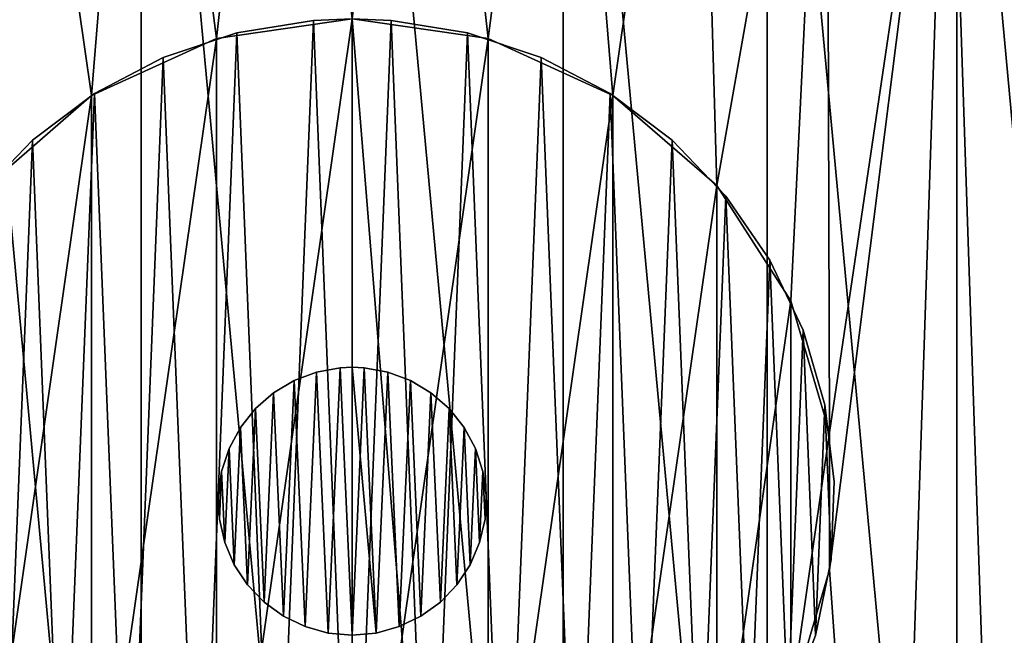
# Model space of a CAD drawing. Header units: millimetres. Extents: x 0 to 842, y 1 to 617.
# Tile 240 of 256: x 361 to 413, y 277 to 309. Entities that reach past the tile are written whole.
import ezdxf

# ---------------------------------------------------------------- set-up
doc = ezdxf.new("R2010")
doc.units = ezdxf.units.MM
doc.header["$LTSCALE"] = 25.4
doc.layers.get('0').update_dxf_attribs({"true_color": 0xff5454})

# ---------------------------------------------------------------- blocks, each defined once
blk = doc.blocks.new('MILL-9136.STL#1')
at = {"color": 250, "true_color": 0x262626}
mesh = blk.add_polyface(dxfattribs=at)
corners = [(344.201, -16.42, 177.2), (342.166, 5.536, 177.2), (342.166, -5.536, 177.2), (344.201, 16.42, 177.2), (348.2, -26.744, 177.2), (348.2, 26.744, 177.2), (354.029, -36.158, 177.2), (354.029, 36.158, 177.2), (361.488, -44.341, 177.2), (361.488, 44.341, 177.2), (370.324, -51.013, 177.2), (370.324, 51.013, 177.2), (380.236, -55.948, 177.2), (380.236, 55.948, 177.2), (390.885, -58.978, 177.2), (390.885, 58.978, 177.2), (401.91, -60, 177.2), (401.91, 60, 177.2), (412.935, -58.978, 177.2), (412.935, 58.978, 177.2), (423.585, -55.948, 177.2), (423.585, 55.948, 177.2), (433.496, -51.013, 177.2), (433.496, 51.013, 177.2), (442.332, -44.341, 177.2), (442.332, 44.341, 177.2), (449.791, -36.158, 177.2), (449.791, 36.158, 177.2), (455.62, -26.744, 177.2), (455.62, 26.744, 177.2), (459.62, -16.42, 177.2), (459.62, 16.42, 177.2), (461.654, -5.536, 177.2), (461.654, 5.536, 177.2)]
mesh.append_faces([[corners[k] for k in face] for face in [(0, 1, 2), (31, 32, 33)]], dxfattribs={"vtx0": -1, "color": 250})
mesh.append_faces([[corners[k] for k in face] for face in [(1, 0, 3), (3, 4, 5), (5, 6, 7), (7, 8, 9), (9, 10, 11), (11, 12, 13), (13, 14, 15), (15, 16, 17), (17, 18, 19), (19, 20, 21), (21, 22, 23), (23, 24, 25), (25, 26, 27), (27, 28, 29), (29, 30, 31)]], dxfattribs={"vtx0": -1, "vtx1": -1, "color": 250})
mesh.append_faces([[corners[k] for k in face] for face in [(3, 0, 4), (5, 4, 6), (7, 6, 8), (9, 8, 10), (11, 10, 12), (13, 12, 14), (15, 14, 16), (17, 16, 18), (19, 18, 20), (21, 20, 22), (23, 22, 24), (25, 24, 26), (27, 26, 28), (29, 28, 30), (31, 30, 32)]], dxfattribs={"vtx0": -1, "vtx2": -1, "color": 250})
mesh = blk.add_polyface(dxfattribs=at)
corners = [(347.676, 9.148, 148), (347.186, -5.505, 148), (346.941, 1.838, 148), (348.408, -12.75, 148), (349.38, 16.295, 148), (350.585, -19.767, 148), (352.02, 23.151, 148), (353.678, -26.432, 148), (355.551, 29.595, 148), (357.631, -32.625, 148), (359.909, 35.51, 148), (362.375, -38.236, 148), (365.017, 40.791, 148), (367.824, -43.164, 148), (370.783, 45.344, 148), (373.881, -47.322, 148), (377.105, 49.089, 148), (376.967, 3.586, 148), (378.987, 10.468, 148), (383.869, 51.957, 148), (382.865, 16.502, 148), (388.286, 21.2, 148), (390.955, 53.898, 148), (394.811, 24.179, 148), (398.237, 54.877, 148), (401.91, 25.2, 148), (405.584, 54.877, 148), (409.01, 24.179, 148), (412.865, 53.898, 148), (415.534, 21.2, 148), (419.952, 51.957, 148), (420.955, 16.502, 148), (426.716, 49.089, 148), (424.833, 10.468, 148), (426.854, 3.586, 148), (433.037, 45.344, 148), (426.854, -3.586, 148), (429.939, -47.322, 148), (435.996, -43.164, 148), (438.803, 40.791, 148), (441.446, -38.236, 148), (443.911, 35.51, 148), (446.189, -32.625, 148), (448.269, 29.595, 148), (450.142, -26.432, 148), (451.8, 23.151, 148), (453.235, -19.767, 148), (454.441, 16.295, 148), (455.412, -12.75, 148), (456.144, 9.148, 148), (456.634, -5.505, 148), (456.879, 1.838, 148), (376.967, -3.586, 148), (380.439, -50.636, 148), (378.987, -10.468, 148), (382.865, -16.502, 148), (387.379, -53.046, 148), (388.286, -21.2, 148), (394.579, -54.509, 148), (394.811, -24.179, 148), (401.91, -55, 148), (401.91, -25.2, 148), (409.01, -24.179, 148), (409.241, -54.509, 148), (415.534, -21.2, 148), (416.441, -53.046, 148), (420.955, -16.502, 148), (423.382, -50.636, 148), (424.833, -10.468, 148)]
mesh.append_faces([[corners[k] for k in face] for face in [(0, 1, 2), (50, 49, 51)]], dxfattribs={"vtx0": -1, "color": 250})
mesh.append_faces([[corners[k] for k in face] for face in [(1, 0, 3), (3, 4, 5), (5, 6, 7), (7, 8, 9), (9, 10, 11), (11, 12, 13), (13, 14, 15), (17, 16, 18), (18, 19, 20), (20, 19, 21), (21, 22, 23), (23, 24, 25), (25, 26, 27), (27, 28, 29), (29, 30, 31), (31, 32, 33), (33, 32, 34), (34, 35, 36), (37, 35, 38), (38, 39, 40), (40, 41, 42), (42, 43, 44), (44, 45, 46), (46, 47, 48), (48, 49, 50), (15, 52, 53), (52, 15, 17), (53, 55, 56), (56, 57, 58), (58, 59, 60), (60, 62, 63), (63, 64, 65), (65, 66, 67), (67, 68, 37)]], dxfattribs={"vtx0": -1, "vtx1": -1, "color": 250})
mesh.append_faces([[corners[k] for k in face] for face in [(15, 16, 17), (36, 35, 37)]], dxfattribs={"vtx0": -1, "vtx1": -1, "vtx2": -1, "color": 250})
mesh.append_faces([[corners[k] for k in face] for face in [(3, 0, 4), (5, 4, 6), (7, 6, 8), (9, 8, 10), (11, 10, 12), (13, 12, 14), (15, 14, 16), (18, 16, 19), (21, 19, 22), (23, 22, 24), (25, 24, 26), (27, 26, 28), (29, 28, 30), (31, 30, 32), (34, 32, 35), (38, 35, 39), (40, 39, 41), (42, 41, 43), (44, 43, 45), (46, 45, 47), (48, 47, 49), (53, 52, 54), (53, 54, 55), (56, 55, 57), (58, 57, 59), (60, 59, 61), (60, 61, 62), (63, 62, 64), (65, 64, 66), (67, 66, 68), (37, 68, 36)]], dxfattribs={"vtx0": -1, "vtx2": -1, "color": 250})
mesh = blk.add_polyface(dxfattribs=at)
corners = [(377.219, 5.041, 26.7), (376.894, -3.038, 26.7), (376.731, 1.015, 26.7), (377.705, -7.011, 26.7), (378.348, 8.936, 26.7), (379.143, -10.803, 26.7), (380.086, 12.6, 26.7), (381.171, -14.315, 26.7), (382.39, 15.938, 26.7), (383.736, -17.457, 26.7), (385.2, 18.862, 26.7), (386.772, -20.146, 26.7), (388.442, 21.299, 26.7), (390.199, -22.313, 26.7), (392.033, 23.183, 26.7), (393.93, -23.903, 26.7), (395.879, 24.468, 26.7), (397.868, -24.874, 26.7), (399.882, 25.118, 26.7), (401.91, -25.2, 26.7), (401.91, 25.2, 26.7), (403.938, 25.118, 26.7), (405.953, -24.874, 26.7), (407.941, 24.468, 26.7), (409.89, -23.903, 26.7), (411.788, 23.183, 26.7), (413.621, -22.313, 26.7), (415.379, 21.299, 26.7), (417.049, -20.146, 26.7), (418.621, 18.862, 26.7), (420.085, -17.457, 26.7), (421.43, 15.938, 26.7), (422.649, -14.315, 26.7), (423.734, 12.6, 26.7), (424.677, -10.803, 26.7), (425.473, 8.936, 26.7), (426.115, -7.011, 26.7), (426.601, 5.041, 26.7), (426.926, -3.038, 26.7), (427.09, 1.015, 26.7)]
mesh.append_faces([[corners[k] for k in face] for face in [(0, 1, 2), (38, 37, 39)]], dxfattribs={"vtx0": -1, "color": 250})
mesh.append_faces([[corners[k] for k in face] for face in [(1, 0, 3), (3, 4, 5), (5, 6, 7), (7, 8, 9), (9, 10, 11), (11, 12, 13), (13, 14, 15), (15, 16, 17), (17, 18, 19), (19, 21, 22), (22, 23, 24), (24, 25, 26), (26, 27, 28), (28, 29, 30), (30, 31, 32), (32, 33, 34), (34, 35, 36), (36, 37, 38)]], dxfattribs={"vtx0": -1, "vtx1": -1, "color": 250})
mesh.append_faces([[corners[k] for k in face] for face in [(3, 0, 4), (5, 4, 6), (7, 6, 8), (9, 8, 10), (11, 10, 12), (13, 12, 14), (15, 14, 16), (17, 16, 18), (19, 18, 20), (19, 20, 21), (22, 21, 23), (24, 23, 25), (26, 25, 27), (28, 27, 29), (30, 29, 31), (32, 31, 33), (34, 33, 35), (36, 35, 37)]], dxfattribs={"vtx0": -1, "vtx2": -1, "color": 250})
mesh = blk.add_polyface(dxfattribs=at)
corners = [(376.894, -3.038, 27.9), (377.219, 5.041, 27.9), (376.731, 1.015, 27.9), (377.705, -7.011, 27.9), (378.348, 8.936, 27.9), (379.143, -10.803, 27.9), (380.086, 12.6, 27.9), (381.171, -14.315, 27.9), (382.39, 15.938, 27.9), (383.736, -17.457, 27.9), (385.2, 18.862, 27.9), (386.772, -20.146, 27.9), (388.442, 21.299, 27.9), (390.199, -22.313, 27.9), (392.033, 23.183, 27.9), (393.93, -23.903, 27.9), (395.879, 24.468, 27.9), (397.868, -24.874, 27.9), (399.882, 25.118, 27.9), (401.91, -25.2, 27.9), (401.91, 25.2, 27.9), (405.953, -24.874, 27.9), (403.938, 25.118, 27.9), (407.941, 24.468, 27.9), (409.89, -23.903, 27.9), (411.788, 23.183, 27.9), (413.621, -22.313, 27.9), (415.379, 21.299, 27.9), (417.049, -20.146, 27.9), (418.621, 18.862, 27.9), (420.085, -17.457, 27.9), (421.43, 15.938, 27.9), (422.649, -14.315, 27.9), (423.734, 12.6, 27.9), (424.677, -10.803, 27.9), (425.473, 8.936, 27.9), (426.115, -7.011, 27.9), (426.601, 5.041, 27.9), (426.926, -3.038, 27.9), (427.09, 1.015, 27.9)]
mesh.append_faces([[corners[k] for k in face] for face in [(0, 1, 2), (37, 38, 39)]], dxfattribs={"vtx0": -1, "color": 250})
mesh.append_faces([[corners[k] for k in face] for face in [(1, 3, 4), (4, 5, 6), (6, 7, 8), (8, 9, 10), (10, 11, 12), (12, 13, 14), (14, 15, 16), (16, 17, 18), (18, 19, 20), (20, 21, 22), (22, 21, 23), (23, 24, 25), (25, 26, 27), (27, 28, 29), (29, 30, 31), (31, 32, 33), (33, 34, 35), (35, 36, 37)]], dxfattribs={"vtx0": -1, "vtx1": -1, "color": 250})
mesh.append_faces([[corners[k] for k in face] for face in [(1, 0, 3), (4, 3, 5), (6, 5, 7), (8, 7, 9), (10, 9, 11), (12, 11, 13), (14, 13, 15), (16, 15, 17), (18, 17, 19), (20, 19, 21), (23, 21, 24), (25, 24, 26), (27, 26, 28), (29, 28, 30), (31, 30, 32), (33, 32, 34), (35, 34, 36), (37, 36, 38)]], dxfattribs={"vtx0": -1, "vtx2": -1, "color": 250})
mesh = blk.add_polyface(dxfattribs=at)
corners = [(378.987, 10.468, 28), (376.967, -3.586, 28), (376.967, 3.586, 28), (378.987, -10.468, 28), (382.865, 16.502, 28), (382.865, -16.502, 28), (388.286, 21.2, 28), (388.286, -21.2, 28), (394.811, 24.179, 28), (394.811, -24.179, 28), (401.91, 25.2, 28), (401.91, -25.2, 28), (409.01, 24.179, 28), (409.01, -24.179, 28), (415.534, 21.2, 28), (415.534, -21.2, 28), (420.955, 16.502, 28), (420.955, -16.502, 28), (424.833, 10.468, 28), (424.833, -10.468, 28), (426.854, 3.586, 28), (426.854, -3.586, 28)]
mesh.append_faces([[corners[k] for k in face] for face in [(0, 1, 2), (19, 20, 21)]], dxfattribs={"vtx0": -1, "color": 250})
mesh.append_faces([[corners[k] for k in face] for face in [(1, 0, 3), (3, 4, 5), (5, 6, 7), (7, 8, 9), (9, 10, 11), (11, 12, 13), (13, 14, 15), (15, 16, 17), (17, 18, 19)]], dxfattribs={"vtx0": -1, "vtx1": -1, "color": 250})
mesh.append_faces([[corners[k] for k in face] for face in [(3, 0, 4), (5, 4, 6), (7, 6, 8), (9, 8, 10), (11, 10, 12), (13, 12, 14), (15, 14, 16), (17, 16, 18), (19, 18, 20)]], dxfattribs={"vtx0": -1, "vtx2": -1, "color": 250})
mesh = blk.add_polyface(dxfattribs=at)
corners = [(394.811, 24.179, 148), (401.91, 25.2, 28), (394.811, 24.179, 28), (401.91, 25.2, 148)]
mesh.append_faces([[corners[k] for k in face] for face in [(0, 1, 2), (1, 0, 3)]], dxfattribs={"vtx0": -1, "color": 250})
mesh = blk.add_polyface(dxfattribs=at)
corners = [(395.879, 24.468, 27.9), (399.882, 25.118, 26.7), (395.879, 24.468, 26.7), (399.882, 25.118, 27.9)]
mesh.append_faces([[corners[k] for k in face] for face in [(0, 1, 2), (1, 0, 3)]], dxfattribs={"vtx0": -1, "color": 250})
mesh = blk.add_polyface(dxfattribs=at)
corners = [(399.882, 25.118, 27.9), (401.91, 25.2, 26.7), (399.882, 25.118, 26.7), (401.91, 25.2, 27.9)]
mesh.append_faces([[corners[k] for k in face] for face in [(0, 1, 2), (1, 0, 3)]], dxfattribs={"vtx0": -1, "color": 250})
mesh = blk.add_polyface(dxfattribs=at)
corners = [(401.91, 25.2, 148), (409.01, 24.179, 28), (401.91, 25.2, 28), (409.01, 24.179, 148)]
mesh.append_faces([[corners[k] for k in face] for face in [(0, 1, 2), (1, 0, 3)]], dxfattribs={"vtx0": -1, "color": 250})
mesh = blk.add_polyface(dxfattribs=at)
corners = [(401.91, 25.2, 27.9), (403.938, 25.118, 26.7), (401.91, 25.2, 26.7), (403.938, 25.118, 27.9)]
mesh.append_faces([[corners[k] for k in face] for face in [(0, 1, 2), (1, 0, 3)]], dxfattribs={"vtx0": -1, "color": 250})
mesh = blk.add_polyface(dxfattribs=at)
corners = [(403.938, 25.118, 27.9), (407.941, 24.468, 26.7), (403.938, 25.118, 26.7), (407.941, 24.468, 27.9)]
mesh.append_faces([[corners[k] for k in face] for face in [(0, 1, 2), (1, 0, 3)]], dxfattribs={"vtx0": -1, "color": 250})
mesh = blk.add_polyface(dxfattribs=at)
corners = [(392.033, 23.183, 27.9), (395.879, 24.468, 26.7), (392.033, 23.183, 26.7), (395.879, 24.468, 27.9)]
mesh.append_faces([[corners[k] for k in face] for face in [(0, 1, 2), (1, 0, 3)]], dxfattribs={"vtx0": -1, "color": 250})
mesh = blk.add_polyface(dxfattribs=at)
corners = [(407.941, 24.468, 27.9), (411.788, 23.183, 26.7), (407.941, 24.468, 26.7), (411.788, 23.183, 27.9)]
mesh.append_faces([[corners[k] for k in face] for face in [(0, 1, 2), (1, 0, 3)]], dxfattribs={"vtx0": -1, "color": 250})
mesh = blk.add_polyface(dxfattribs=at)
corners = [(388.286, 21.2, 148), (394.811, 24.179, 28), (388.286, 21.2, 28), (394.811, 24.179, 148)]
mesh.append_faces([[corners[k] for k in face] for face in [(0, 1, 2), (1, 0, 3)]], dxfattribs={"vtx0": -1, "color": 250})
mesh = blk.add_polyface(dxfattribs=at)
corners = [(409.01, 24.179, 148), (415.534, 21.2, 28), (409.01, 24.179, 28), (415.534, 21.2, 148)]
mesh.append_faces([[corners[k] for k in face] for face in [(0, 1, 2), (1, 0, 3)]], dxfattribs={"vtx0": -1, "color": 250})
mesh = blk.add_polyface(dxfattribs=at)
corners = [(388.442, 21.299, 27.9), (392.033, 23.183, 26.7), (388.442, 21.299, 26.7), (392.033, 23.183, 27.9)]
mesh.append_faces([[corners[k] for k in face] for face in [(0, 1, 2), (1, 0, 3)]], dxfattribs={"vtx0": -1, "color": 250})
mesh = blk.add_polyface(dxfattribs=at)
corners = [(411.788, 23.183, 27.9), (415.379, 21.299, 26.7), (411.788, 23.183, 26.7), (415.379, 21.299, 27.9)]
mesh.append_faces([[corners[k] for k in face] for face in [(0, 1, 2), (1, 0, 3)]], dxfattribs={"vtx0": -1, "color": 250})
mesh = blk.add_polyface(dxfattribs=at)
corners = [(382.865, 16.502, 148), (388.286, 21.2, 28), (382.865, 16.502, 28), (388.286, 21.2, 148)]
mesh.append_faces([[corners[k] for k in face] for face in [(0, 1, 2), (1, 0, 3)]], dxfattribs={"vtx0": -1, "color": 250})
mesh = blk.add_polyface(dxfattribs=at)
corners = [(385.2, 18.862, 27.9), (388.442, 21.299, 26.7), (385.2, 18.862, 26.7), (388.442, 21.299, 27.9)]
mesh.append_faces([[corners[k] for k in face] for face in [(0, 1, 2), (1, 0, 3)]], dxfattribs={"vtx0": -1, "color": 250})
mesh = blk.add_polyface(dxfattribs=at)
corners = [(415.379, 21.299, 27.9), (418.621, 18.862, 26.7), (415.379, 21.299, 26.7), (418.621, 18.862, 27.9)]
mesh.append_faces([[corners[k] for k in face] for face in [(0, 1, 2), (1, 0, 3)]], dxfattribs={"vtx0": -1, "color": 250})
mesh = blk.add_polyface(dxfattribs=at)
corners = [(415.534, 21.2, 148), (420.955, 16.502, 28), (415.534, 21.2, 28), (420.955, 16.502, 148)]
mesh.append_faces([[corners[k] for k in face] for face in [(0, 1, 2), (1, 0, 3)]], dxfattribs={"vtx0": -1, "color": 250})
mesh = blk.add_polyface(dxfattribs=at)
corners = [(385.2, 18.862, 27.9), (382.39, 15.938, 26.7), (382.39, 15.938, 27.9), (385.2, 18.862, 26.7)]
mesh.append_faces([[corners[k] for k in face] for face in [(0, 1, 2), (1, 0, 3)]], dxfattribs={"vtx0": -1, "color": 250})
mesh = blk.add_polyface(dxfattribs=at)
corners = [(418.621, 18.862, 26.7), (421.43, 15.938, 27.9), (421.43, 15.938, 26.7), (418.621, 18.862, 27.9)]
mesh.append_faces([[corners[k] for k in face] for face in [(0, 1, 2), (1, 0, 3)]], dxfattribs={"vtx0": -1, "color": 250})
mesh = blk.add_polyface(dxfattribs=at)
corners = [(420.955, 16.502, 28), (424.833, 10.468, 148), (424.833, 10.468, 28), (420.955, 16.502, 148)]
mesh.append_faces([[corners[k] for k in face] for face in [(0, 1, 2), (1, 0, 3)]], dxfattribs={"vtx0": -1, "color": 250})
mesh = blk.add_polyface(dxfattribs=at)
corners = [(421.43, 15.938, 26.7), (423.734, 12.6, 27.9), (423.734, 12.6, 26.7), (421.43, 15.938, 27.9)]
mesh.append_faces([[corners[k] for k in face] for face in [(0, 1, 2), (1, 0, 3)]], dxfattribs={"vtx0": -1, "color": 250})
mesh = blk.add_polyface(dxfattribs=at)
corners = [(423.734, 12.6, 26.7), (425.473, 8.936, 27.9), (425.473, 8.936, 26.7), (423.734, 12.6, 27.9)]
mesh.append_faces([[corners[k] for k in face] for face in [(0, 1, 2), (1, 0, 3)]], dxfattribs={"vtx0": -1, "color": 250})
mesh = blk.add_polyface(dxfattribs=at)
corners = [(424.833, 10.468, 28), (426.854, 3.586, 148), (426.854, 3.586, 28), (424.833, 10.468, 148)]
mesh.append_faces([[corners[k] for k in face] for face in [(0, 1, 2), (1, 0, 3)]], dxfattribs={"vtx0": -1, "color": 250})
mesh = blk.add_polyface(dxfattribs=at)
corners = [(425.473, 8.936, 26.7), (426.601, 5.041, 27.9), (426.601, 5.041, 26.7), (425.473, 8.936, 27.9)]
mesh.append_faces([[corners[k] for k in face] for face in [(0, 1, 2), (1, 0, 3)]], dxfattribs={"vtx0": -1, "color": 250})
at = {"color": 58, "true_color": 0x645010}
mesh = blk.add_polyface(dxfattribs=at)
corners = [(395.086, 1.558, 12.7), (394.974, -0.94, 12.7), (394.917, 0.314, 12.7), (395.253, -2.163, 12.7), (395.474, 2.751, 12.7), (395.746, -3.317, 12.7), (396.068, 3.856, 12.7), (396.437, -4.364, 12.7), (396.851, 4.837, 12.7), (397.305, -5.272, 12.7), (397.796, 5.663, 12.7), (398.32, -6.009, 12.7), (398.873, 6.307, 12.7), (399.451, -6.554, 12.7), (400.048, 6.748, 12.7), (400.66, -6.888, 12.7), (401.283, 6.972, 12.7), (401.91, -7, 12.7), (401.91, 7, 12.7), (402.538, 6.972, 12.7), (403.16, -6.888, 12.7), (403.772, 6.748, 12.7), (404.37, -6.554, 12.7), (404.947, 6.307, 12.7), (405.501, -6.009, 12.7), (406.025, 5.663, 12.7), (406.516, -5.272, 12.7), (406.97, 4.837, 12.7), (407.383, -4.364, 12.7), (407.752, 3.856, 12.7), (408.074, -3.317, 12.7), (408.347, 2.751, 12.7), (408.568, -2.163, 12.7), (408.735, 1.558, 12.7), (408.847, -0.94, 12.7), (408.903, 0.314, 12.7)]
mesh.append_faces([[corners[k] for k in face] for face in [(0, 1, 2), (34, 33, 35)]], dxfattribs={"vtx0": -1, "color": 58})
mesh.append_faces([[corners[k] for k in face] for face in [(1, 0, 3), (3, 4, 5), (5, 6, 7), (7, 8, 9), (9, 10, 11), (11, 12, 13), (13, 14, 15), (15, 16, 17), (17, 19, 20), (20, 21, 22), (22, 23, 24), (24, 25, 26), (26, 27, 28), (28, 29, 30), (30, 31, 32), (32, 33, 34)]], dxfattribs={"vtx0": -1, "vtx1": -1, "color": 58})
mesh.append_faces([[corners[k] for k in face] for face in [(3, 0, 4), (5, 4, 6), (7, 6, 8), (9, 8, 10), (11, 10, 12), (13, 12, 14), (15, 14, 16), (17, 16, 18), (17, 18, 19), (20, 19, 21), (22, 21, 23), (24, 23, 25), (26, 25, 27), (28, 27, 29), (30, 29, 31), (32, 31, 33)]], dxfattribs={"vtx0": -1, "vtx2": -1, "color": 58})
mesh = blk.add_polyface(dxfattribs=at)
corners = [(394.974, -0.94, 26.7), (395.086, 1.558, 26.7), (394.917, 0.314, 26.7), (395.253, -2.163, 26.7), (395.474, 2.751, 26.7), (395.746, -3.317, 26.7), (396.068, 3.856, 26.7), (396.437, -4.364, 26.7), (396.851, 4.837, 26.7), (397.305, -5.272, 26.7), (397.796, 5.663, 26.7), (398.32, -6.009, 26.7), (398.873, 6.307, 26.7), (399.451, -6.554, 26.7), (400.048, 6.748, 26.7), (400.66, -6.888, 26.7), (401.283, 6.972, 26.7), (401.91, -7, 26.7), (401.91, 7, 26.7), (403.16, -6.888, 26.7), (402.538, 6.972, 26.7), (403.772, 6.748, 26.7), (404.37, -6.554, 26.7), (404.947, 6.307, 26.7), (405.501, -6.009, 26.7), (406.025, 5.663, 26.7), (406.516, -5.272, 26.7), (406.97, 4.837, 26.7), (407.383, -4.364, 26.7), (407.752, 3.856, 26.7), (408.074, -3.317, 26.7), (408.347, 2.751, 26.7), (408.568, -2.163, 26.7), (408.735, 1.558, 26.7), (408.847, -0.94, 26.7), (408.903, 0.314, 26.7)]
mesh.append_faces([[corners[k] for k in face] for face in [(0, 1, 2), (33, 34, 35)]], dxfattribs={"vtx0": -1, "color": 58})
mesh.append_faces([[corners[k] for k in face] for face in [(1, 3, 4), (4, 5, 6), (6, 7, 8), (8, 9, 10), (10, 11, 12), (12, 13, 14), (14, 15, 16), (16, 17, 18), (18, 19, 20), (20, 19, 21), (21, 22, 23), (23, 24, 25), (25, 26, 27), (27, 28, 29), (29, 30, 31), (31, 32, 33)]], dxfattribs={"vtx0": -1, "vtx1": -1, "color": 58})
mesh.append_faces([[corners[k] for k in face] for face in [(1, 0, 3), (4, 3, 5), (6, 5, 7), (8, 7, 9), (10, 9, 11), (12, 11, 13), (14, 13, 15), (16, 15, 17), (18, 17, 19), (21, 19, 22), (23, 22, 24), (25, 24, 26), (27, 26, 28), (29, 28, 30), (31, 30, 32), (33, 32, 34)]], dxfattribs={"vtx0": -1, "vtx2": -1, "color": 58})
mesh = blk.add_polyface(dxfattribs=at)
corners = [(398.873, 6.307, 26.7), (400.048, 6.748, 12.7), (398.873, 6.307, 12.7), (400.048, 6.748, 26.7)]
mesh.append_faces([[corners[k] for k in face] for face in [(0, 1, 2), (1, 0, 3)]], dxfattribs={"vtx0": -1, "color": 58})
mesh = blk.add_polyface(dxfattribs=at)
corners = [(400.048, 6.748, 26.7), (401.283, 6.972, 12.7), (400.048, 6.748, 12.7), (401.283, 6.972, 26.7)]
mesh.append_faces([[corners[k] for k in face] for face in [(0, 1, 2), (1, 0, 3)]], dxfattribs={"vtx0": -1, "color": 58})
mesh = blk.add_polyface(dxfattribs=at)
corners = [(401.283, 6.972, 26.7), (401.91, 7, 12.7), (401.283, 6.972, 12.7), (401.91, 7, 26.7)]
mesh.append_faces([[corners[k] for k in face] for face in [(0, 1, 2), (1, 0, 3)]], dxfattribs={"vtx0": -1, "color": 58})
mesh = blk.add_polyface(dxfattribs=at)
corners = [(401.91, 7, 26.7), (402.538, 6.972, 12.7), (401.91, 7, 12.7), (402.538, 6.972, 26.7)]
mesh.append_faces([[corners[k] for k in face] for face in [(0, 1, 2), (1, 0, 3)]], dxfattribs={"vtx0": -1, "color": 58})
mesh = blk.add_polyface(dxfattribs=at)
corners = [(402.538, 6.972, 26.7), (403.772, 6.748, 12.7), (402.538, 6.972, 12.7), (403.772, 6.748, 26.7)]
mesh.append_faces([[corners[k] for k in face] for face in [(0, 1, 2), (1, 0, 3)]], dxfattribs={"vtx0": -1, "color": 58})
mesh = blk.add_polyface(dxfattribs=at)
corners = [(403.772, 6.748, 26.7), (404.947, 6.307, 12.7), (403.772, 6.748, 12.7), (404.947, 6.307, 26.7)]
mesh.append_faces([[corners[k] for k in face] for face in [(0, 1, 2), (1, 0, 3)]], dxfattribs={"vtx0": -1, "color": 58})
mesh = blk.add_polyface(dxfattribs=at)
corners = [(397.796, 5.663, 26.7), (398.873, 6.307, 12.7), (397.796, 5.663, 12.7), (398.873, 6.307, 26.7)]
mesh.append_faces([[corners[k] for k in face] for face in [(0, 1, 2), (1, 0, 3)]], dxfattribs={"vtx0": -1, "color": 58})
mesh = blk.add_polyface(dxfattribs=at)
corners = [(404.947, 6.307, 26.7), (406.025, 5.663, 12.7), (404.947, 6.307, 12.7), (406.025, 5.663, 26.7)]
mesh.append_faces([[corners[k] for k in face] for face in [(0, 1, 2), (1, 0, 3)]], dxfattribs={"vtx0": -1, "color": 58})
mesh = blk.add_polyface(dxfattribs=at)
corners = [(396.851, 4.837, 26.7), (397.796, 5.663, 12.7), (396.851, 4.837, 12.7), (397.796, 5.663, 26.7)]
mesh.append_faces([[corners[k] for k in face] for face in [(0, 1, 2), (1, 0, 3)]], dxfattribs={"vtx0": -1, "color": 58})
mesh = blk.add_polyface(dxfattribs=at)
corners = [(406.025, 5.663, 26.7), (406.97, 4.837, 12.7), (406.025, 5.663, 12.7), (406.97, 4.837, 26.7)]
mesh.append_faces([[corners[k] for k in face] for face in [(0, 1, 2), (1, 0, 3)]], dxfattribs={"vtx0": -1, "color": 58})
mesh = blk.add_polyface(dxfattribs=at)
corners = [(396.851, 4.837, 26.7), (396.068, 3.856, 12.7), (396.068, 3.856, 26.7), (396.851, 4.837, 12.7)]
mesh.append_faces([[corners[k] for k in face] for face in [(0, 1, 2), (1, 0, 3)]], dxfattribs={"vtx0": -1, "color": 58})
mesh = blk.add_polyface(dxfattribs=at)
corners = [(406.97, 4.837, 12.7), (407.752, 3.856, 26.7), (407.752, 3.856, 12.7), (406.97, 4.837, 26.7)]
mesh.append_faces([[corners[k] for k in face] for face in [(0, 1, 2), (1, 0, 3)]], dxfattribs={"vtx0": -1, "color": 58})
at = {"color": 250, "true_color": 0x262626}
mesh = blk.add_polyface(dxfattribs=at)
corners = [(426.601, 5.041, 26.7), (427.09, 1.015, 27.9), (427.09, 1.015, 26.7), (426.601, 5.041, 27.9)]
mesh.append_faces([[corners[k] for k in face] for face in [(0, 1, 2), (1, 0, 3)]], dxfattribs={"vtx0": -1, "color": 250})
at = {"color": 58, "true_color": 0x645010}
mesh = blk.add_polyface(dxfattribs=at)
corners = [(396.068, 3.856, 26.7), (395.474, 2.751, 12.7), (395.474, 2.751, 26.7), (396.068, 3.856, 12.7)]
mesh.append_faces([[corners[k] for k in face] for face in [(0, 1, 2), (1, 0, 3)]], dxfattribs={"vtx0": -1, "color": 58})
mesh = blk.add_polyface(dxfattribs=at)
corners = [(407.752, 3.856, 12.7), (408.347, 2.751, 26.7), (408.347, 2.751, 12.7), (407.752, 3.856, 26.7)]
mesh.append_faces([[corners[k] for k in face] for face in [(0, 1, 2), (1, 0, 3)]], dxfattribs={"vtx0": -1, "color": 58})
at = {"color": 250, "true_color": 0x262626}
mesh = blk.add_polyface(dxfattribs=at)
corners = [(426.854, 3.586, 28), (426.854, -3.586, 148), (426.854, -3.586, 28), (426.854, 3.586, 148)]
mesh.append_faces([[corners[k] for k in face] for face in [(0, 1, 2), (1, 0, 3)]], dxfattribs={"vtx0": -1, "color": 250})
at = {"color": 58, "true_color": 0x645010}
mesh = blk.add_polyface(dxfattribs=at)
corners = [(395.474, 2.751, 26.7), (395.086, 1.558, 12.7), (395.086, 1.558, 26.7), (395.474, 2.751, 12.7)]
mesh.append_faces([[corners[k] for k in face] for face in [(0, 1, 2), (1, 0, 3)]], dxfattribs={"vtx0": -1, "color": 58})
mesh = blk.add_polyface(dxfattribs=at)
corners = [(408.347, 2.751, 12.7), (408.735, 1.558, 26.7), (408.735, 1.558, 12.7), (408.347, 2.751, 26.7)]
mesh.append_faces([[corners[k] for k in face] for face in [(0, 1, 2), (1, 0, 3)]], dxfattribs={"vtx0": -1, "color": 58})
mesh = blk.add_polyface(dxfattribs=at)
corners = [(395.086, 1.558, 26.7), (394.917, 0.314, 12.7), (394.917, 0.314, 26.7), (395.086, 1.558, 12.7)]
mesh.append_faces([[corners[k] for k in face] for face in [(0, 1, 2), (1, 0, 3)]], dxfattribs={"vtx0": -1, "color": 58})
mesh = blk.add_polyface(dxfattribs=at)
corners = [(408.735, 1.558, 12.7), (408.903, 0.314, 26.7), (408.903, 0.314, 12.7), (408.735, 1.558, 26.7)]
mesh.append_faces([[corners[k] for k in face] for face in [(0, 1, 2), (1, 0, 3)]], dxfattribs={"vtx0": -1, "color": 58})
at = {"color": 250, "true_color": 0x262626}
mesh = blk.add_polyface(dxfattribs=at)
corners = [(427.09, 1.015, 26.7), (426.926, -3.038, 27.9), (426.926, -3.038, 26.7), (427.09, 1.015, 27.9)]
mesh.append_faces([[corners[k] for k in face] for face in [(0, 1, 2), (1, 0, 3)]], dxfattribs={"vtx0": -1, "color": 250})
at = {"color": 58, "true_color": 0x645010}
mesh = blk.add_polyface(dxfattribs=at)
corners = [(394.917, 0.314, 26.7), (394.974, -0.94, 12.7), (394.974, -0.94, 26.7), (394.917, 0.314, 12.7)]
mesh.append_faces([[corners[k] for k in face] for face in [(0, 1, 2), (1, 0, 3)]], dxfattribs={"vtx0": -1, "color": 58})
mesh = blk.add_polyface(dxfattribs=at)
corners = [(408.903, 0.314, 12.7), (408.847, -0.94, 26.7), (408.847, -0.94, 12.7), (408.903, 0.314, 26.7)]
mesh.append_faces([[corners[k] for k in face] for face in [(0, 1, 2), (1, 0, 3)]], dxfattribs={"vtx0": -1, "color": 58})
mesh = blk.add_polyface(dxfattribs=at)
corners = [(394.974, -0.94, 26.7), (395.253, -2.163, 12.7), (395.253, -2.163, 26.7), (394.974, -0.94, 12.7)]
mesh.append_faces([[corners[k] for k in face] for face in [(0, 1, 2), (1, 0, 3)]], dxfattribs={"vtx0": -1, "color": 58})
mesh = blk.add_polyface(dxfattribs=at)
corners = [(408.847, -0.94, 12.7), (408.568, -2.163, 26.7), (408.568, -2.163, 12.7), (408.847, -0.94, 26.7)]
mesh.append_faces([[corners[k] for k in face] for face in [(0, 1, 2), (1, 0, 3)]], dxfattribs={"vtx0": -1, "color": 58})
mesh = blk.add_polyface(dxfattribs=at)
corners = [(395.253, -2.163, 26.7), (395.746, -3.317, 12.7), (395.746, -3.317, 26.7), (395.253, -2.163, 12.7)]
mesh.append_faces([[corners[k] for k in face] for face in [(0, 1, 2), (1, 0, 3)]], dxfattribs={"vtx0": -1, "color": 58})
mesh = blk.add_polyface(dxfattribs=at)
corners = [(408.568, -2.163, 12.7), (408.074, -3.317, 26.7), (408.074, -3.317, 12.7), (408.568, -2.163, 26.7)]
mesh.append_faces([[corners[k] for k in face] for face in [(0, 1, 2), (1, 0, 3)]], dxfattribs={"vtx0": -1, "color": 58})
at = {"color": 250, "true_color": 0x262626}
mesh = blk.add_polyface(dxfattribs=at)
corners = [(426.926, -3.038, 26.7), (426.115, -7.011, 27.9), (426.115, -7.011, 26.7), (426.926, -3.038, 27.9)]
mesh.append_faces([[corners[k] for k in face] for face in [(0, 1, 2), (1, 0, 3)]], dxfattribs={"vtx0": -1, "color": 250})
at = {"color": 58, "true_color": 0x645010}
mesh = blk.add_polyface(dxfattribs=at)
corners = [(395.746, -3.317, 26.7), (396.437, -4.364, 12.7), (396.437, -4.364, 26.7), (395.746, -3.317, 12.7)]
mesh.append_faces([[corners[k] for k in face] for face in [(0, 1, 2), (1, 0, 3)]], dxfattribs={"vtx0": -1, "color": 58})
mesh = blk.add_polyface(dxfattribs=at)
corners = [(408.074, -3.317, 12.7), (407.383, -4.364, 26.7), (407.383, -4.364, 12.7), (408.074, -3.317, 26.7)]
mesh.append_faces([[corners[k] for k in face] for face in [(0, 1, 2), (1, 0, 3)]], dxfattribs={"vtx0": -1, "color": 58})
at = {"color": 250, "true_color": 0x262626}
mesh = blk.add_polyface(dxfattribs=at)
corners = [(426.854, -3.586, 28), (424.833, -10.468, 148), (424.833, -10.468, 28), (426.854, -3.586, 148)]
mesh.append_faces([[corners[k] for k in face] for face in [(0, 1, 2), (1, 0, 3)]], dxfattribs={"vtx0": -1, "color": 250})
at = {"color": 58, "true_color": 0x645010}
mesh = blk.add_polyface(dxfattribs=at)
corners = [(396.437, -4.364, 26.7), (397.305, -5.272, 12.7), (397.305, -5.272, 26.7), (396.437, -4.364, 12.7)]
mesh.append_faces([[corners[k] for k in face] for face in [(0, 1, 2), (1, 0, 3)]], dxfattribs={"vtx0": -1, "color": 58})
mesh = blk.add_polyface(dxfattribs=at)
corners = [(407.383, -4.364, 12.7), (406.516, -5.272, 26.7), (406.516, -5.272, 12.7), (407.383, -4.364, 26.7)]
mesh.append_faces([[corners[k] for k in face] for face in [(0, 1, 2), (1, 0, 3)]], dxfattribs={"vtx0": -1, "color": 58})
mesh = blk.add_polyface(dxfattribs=at)
corners = [(398.32, -6.009, 26.7), (397.305, -5.272, 12.7), (398.32, -6.009, 12.7), (397.305, -5.272, 26.7)]
mesh.append_faces([[corners[k] for k in face] for face in [(0, 1, 2), (1, 0, 3)]], dxfattribs={"vtx0": -1, "color": 58})
mesh = blk.add_polyface(dxfattribs=at)
corners = [(406.516, -5.272, 26.7), (405.501, -6.009, 12.7), (406.516, -5.272, 12.7), (405.501, -6.009, 26.7)]
mesh.append_faces([[corners[k] for k in face] for face in [(0, 1, 2), (1, 0, 3)]], dxfattribs={"vtx0": -1, "color": 58})
mesh = blk.add_polyface(dxfattribs=at)
corners = [(399.451, -6.554, 26.7), (398.32, -6.009, 12.7), (399.451, -6.554, 12.7), (398.32, -6.009, 26.7)]
mesh.append_faces([[corners[k] for k in face] for face in [(0, 1, 2), (1, 0, 3)]], dxfattribs={"vtx0": -1, "color": 58})
mesh = blk.add_polyface(dxfattribs=at)
corners = [(405.501, -6.009, 26.7), (404.37, -6.554, 12.7), (405.501, -6.009, 12.7), (404.37, -6.554, 26.7)]
mesh.append_faces([[corners[k] for k in face] for face in [(0, 1, 2), (1, 0, 3)]], dxfattribs={"vtx0": -1, "color": 58})
mesh = blk.add_polyface(dxfattribs=at)
corners = [(400.66, -6.888, 26.7), (399.451, -6.554, 12.7), (400.66, -6.888, 12.7), (399.451, -6.554, 26.7)]
mesh.append_faces([[corners[k] for k in face] for face in [(0, 1, 2), (1, 0, 3)]], dxfattribs={"vtx0": -1, "color": 58})
mesh = blk.add_polyface(dxfattribs=at)
corners = [(404.37, -6.554, 26.7), (403.16, -6.888, 12.7), (404.37, -6.554, 12.7), (403.16, -6.888, 26.7)]
mesh.append_faces([[corners[k] for k in face] for face in [(0, 1, 2), (1, 0, 3)]], dxfattribs={"vtx0": -1, "color": 58})
mesh = blk.add_polyface(dxfattribs=at)
corners = [(401.91, -7, 26.7), (400.66, -6.888, 12.7), (401.91, -7, 12.7), (400.66, -6.888, 26.7)]
mesh.append_faces([[corners[k] for k in face] for face in [(0, 1, 2), (1, 0, 3)]], dxfattribs={"vtx0": -1, "color": 58})
mesh = blk.add_polyface(dxfattribs=at)
corners = [(403.16, -6.888, 26.7), (401.91, -7, 12.7), (403.16, -6.888, 12.7), (401.91, -7, 26.7)]
mesh.append_faces([[corners[k] for k in face] for face in [(0, 1, 2), (1, 0, 3)]], dxfattribs={"vtx0": -1, "color": 58})

msp = doc.modelspace()

# ---------------------------------------------------------------- block references
at = {"color": 0}
msp.add_blockref('MILL-9136.STL#1', (-23.466, 283.901, -12.7), dxfattribs=at)

doc.saveas('drawing.dxf')
